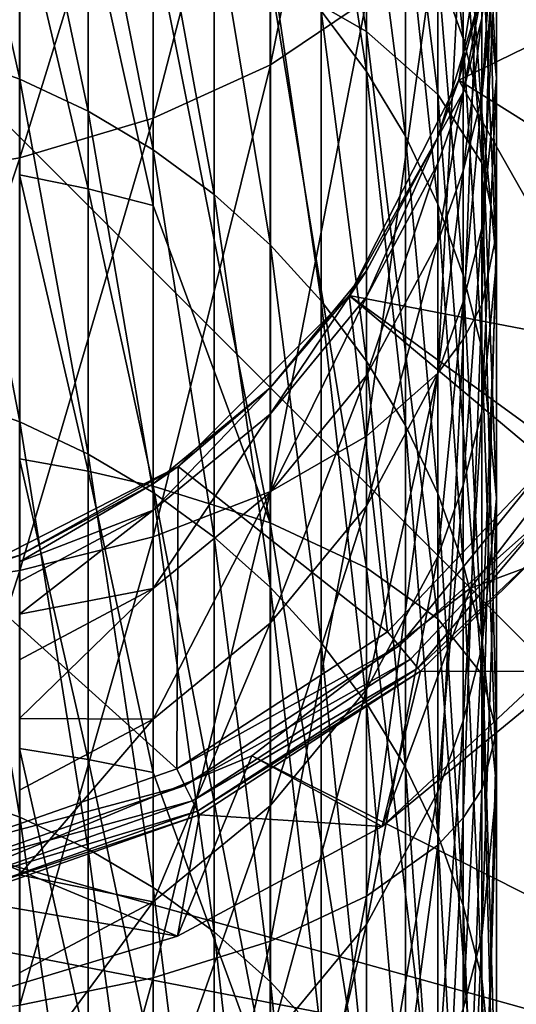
# Model space of a CAD drawing. Header units: metres. Extents: x 1237 to 1550, y -594 to -383.
# Tile 28 of 47: x 1497.68 to 1502.51, y -514.09 to -504.53. Entities that reach past the tile are written whole.
import ezdxf

# ---------------------------------------------------------------- set-up
doc = ezdxf.new("R2010")
doc.units = ezdxf.units.M

msp = doc.modelspace()

# ---------------------------------------------------------------- linework, layer by layer
at = {"layer": 'None'}
for points in [[(1507.514282, -490.0979, 336), (1482.114258, -490.0979, 336), (1507.514282, -515.497925, 336)], [(1482.114258, -490.0979, 336), (1482.114258, -515.497925, 336), (1507.514282, -515.497925, 336)], [(1501.049927, -499.704102, -483.580017), (1501.049927, -504.642395, -486.539764), (1500.117065, -499.072723, -484.524963)], [(1501.049927, -504.642395, -486.539764), (1500.117065, -504.106659, -487.542053), (1500.117065, -499.072723, -484.524963)], [(1501.743164, -500.4245, -482.501892), (1501.743164, -505.253632, -485.39621), (1501.049927, -499.704102, -483.580017)], [(1501.743164, -505.253632, -485.39621), (1501.049927, -504.642395, -486.539764), (1501.049927, -499.704102, -483.580017)], [(1501.050537, -500.366669, -473.708282), (1500.117798, -504.965607, -475.705597), (1501.050537, -504.334167, -476.650665)], [(1501.050537, -500.366669, -473.708282), (1500.117798, -501.087738, -472.829681), (1500.117798, -504.965607, -475.705597)], [(1502.170044, -501.206177, -481.332031), (1502.170044, -505.91687, -484.155396), (1501.743164, -500.4245, -482.501892)], [(1502.170044, -505.91687, -484.155396), (1501.743164, -505.253632, -485.39621), (1501.743164, -500.4245, -482.501892)], [(1498.981201, -505.483856, -474.930023), (1500.117798, -501.087738, -472.829681), (1498.981201, -501.679504, -472.108612)], [(1500.117798, -501.087738, -472.829681), (1498.981201, -505.483856, -474.930023), (1500.117798, -504.965607, -475.705597)], [(1502.314331, -502.019073, -480.115417), (1502.314331, -506.606628, -482.864929), (1502.170044, -501.206177, -481.332031)], [(1502.314331, -506.606628, -482.864929), (1502.170044, -505.91687, -484.155396), (1502.170044, -501.206177, -481.332031)], [(1497.68457, -505.868927, -474.353699), (1498.981201, -505.483856, -474.930023), (1498.981201, -501.679504, -472.108612)], [(1498.981201, -501.679504, -472.108612), (1497.68457, -502.119202, -471.572815), (1497.68457, -505.868927, -474.353699)], [(1497.68457, -505.104492, -108.135818), (1496.991577, -502.039093, -85.592377), (1497.68457, -502.285492, -85.56443)], [(1497.68457, -505.104492, -108.135818), (1496.991577, -504.858795, -108.169327), (1496.991577, -502.039093, -85.592377)], [(1502.170288, -502.832031, -478.898773), (1502.170288, -507.296387, -481.574463), (1502.314331, -502.019073, -480.115417)], [(1502.170288, -507.296387, -481.574463), (1502.314331, -506.606628, -482.864929), (1502.314331, -502.019073, -480.115417)], [(1497.68457, -502.119202, -471.572815), (1496.277588, -506.106079, -473.99881), (1497.68457, -505.868927, -474.353699)], [(1497.68457, -502.119202, -471.572815), (1496.277588, -502.389984, -471.242889), (1496.277588, -506.106079, -473.99881)], [(1500.612061, -502.139526, -62.739178), (1501.050537, -505.030426, -85.253052), (1500.612061, -504.442993, -85.319687)], [(1501.050537, -505.030426, -85.253052), (1500.612061, -502.139526, -62.739178), (1501.050537, -502.728333, -62.685825)], [(1501.74353, -502.230377, -39.984539), (1501.991455, -504.709991, -62.506268), (1501.74353, -504.019775, -62.568806)], [(1501.991455, -504.709991, -62.506268), (1501.74353, -502.230377, -39.984539), (1501.991455, -502.921814, -39.937607)], [(1498.349854, -505.416321, -108.093292), (1497.68457, -502.285492, -85.56443), (1498.349854, -502.598206, -85.528954)], [(1498.349854, -505.416321, -108.093292), (1497.68457, -505.104492, -108.135818), (1497.68457, -502.285492, -85.56443)], [(1502.170288, -502.357147, -17.302061), (1502.314331, -505.094055, -39.790161), (1502.170288, -503.634155, -39.889256)], [(1502.170288, -502.357147, -17.302061), (1502.314331, -503.818909, -17.235973), (1502.314331, -505.094055, -39.790161)], [(1498.981201, -505.79126, -108.04216), (1498.349854, -502.598206, -85.528954), (1498.981201, -502.974213, -85.486305)], [(1498.981201, -505.79126, -108.04216), (1498.349854, -505.416321, -108.093292), (1498.349854, -502.598206, -85.528954)], [(1501.428833, -505.657745, -85.181892), (1501.050537, -502.728333, -62.685825), (1501.428833, -503.357117, -62.628853)], [(1501.428833, -505.657745, -85.181892), (1501.050537, -505.030426, -85.253052), (1501.050537, -502.728333, -62.685825)], [(1502.314331, -502.797882, 104), (1504.651367, -503.794098, 104), (1501.947266, -505.115509, 104)], [(1502.314331, -502.797882, 104), (1501.947266, -505.115509, 104), (1502.170166, -504.261078, 54)], [(1501.991455, -503.228699, -478.305084), (1501.991455, -507.632965, -480.944794), (1502.170288, -502.832031, -478.898773)], [(1501.991455, -507.632965, -480.944794), (1502.170288, -507.296387, -481.574463), (1502.170288, -502.832031, -478.898773)], [(1499.572388, -506.225739, -107.982903), (1498.981201, -505.79126, -108.04216), (1498.981201, -502.974213, -85.486305)], [(1499.572388, -506.225739, -107.982903), (1498.981201, -502.974213, -85.486305), (1499.572388, -503.409912, -85.436882)], [(1502.170288, -505.421082, -62.441837), (1501.991455, -502.921814, -39.937607), (1502.170288, -503.634155, -39.889256)], [(1502.170288, -505.421082, -62.441837), (1501.991455, -504.709991, -62.506268), (1501.991455, -502.921814, -39.937607)], [(1502.314331, -503.053558, 5.341267), (1502.170044, -505.28064, -17.169884), (1502.314331, -503.818909, -17.235973)], [(1502.170044, -504.516418, 5.37432), (1502.170044, -505.28064, -17.169884), (1502.314331, -503.053558, 5.341267)], [(1501.74353, -503.613739, -477.728851), (1501.74353, -507.959656, -480.333588), (1501.991455, -503.228699, -478.305084)], [(1501.74353, -507.959656, -480.333588), (1501.991455, -507.632965, -480.944794), (1501.991455, -503.228699, -478.305084)], [(1497.683594, -506.033539, -490.331268), (1497.683594, -503.340363, -488.975677), (1498.348999, -506.16806, -490.046875)], [(1497.683594, -503.340363, -488.975677), (1498.348999, -503.488678, -488.698212), (1498.348999, -506.16806, -490.046875)], [(1501.428833, -503.357117, -62.628853), (1501.74353, -504.019775, -62.568806), (1501.74353, -506.318909, -85.106895)], [(1501.74353, -506.318909, -85.106895), (1501.428833, -505.657745, -85.181892), (1501.428833, -503.357117, -62.628853)], [(1498.348999, -506.16806, -490.046875), (1498.348999, -503.488678, -488.698212), (1498.980347, -506.329834, -489.704865)], [(1498.348999, -503.488678, -488.698212), (1498.980347, -503.667023, -488.364563), (1498.980347, -506.329834, -489.704865)], [(1500.117798, -506.715515, -107.916107), (1499.572388, -503.409912, -85.436882), (1500.117798, -503.901062, -85.381165)], [(1500.117798, -506.715515, -107.916107), (1499.572388, -506.225739, -107.982903), (1499.572388, -503.409912, -85.436882)], [(1498.980347, -506.329834, -489.704865), (1498.980347, -503.667023, -488.364563), (1500.117065, -509.412079, -490.05127)], [(1498.980347, -503.667023, -488.364563), (1500.117065, -504.106659, -487.542053), (1500.117065, -509.412079, -490.05127)], [(1501.050537, -504.334167, -476.650665), (1501.050537, -508.570953, -479.189972), (1501.74353, -503.613739, -477.728851)], [(1501.050537, -508.570953, -479.189972), (1501.74353, -507.959656, -480.333588), (1501.74353, -503.613739, -477.728851)], [(1502.170288, -503.634155, -39.889256), (1502.314331, -505.094055, -39.790161), (1502.314331, -506.878357, -62.309795)], [(1502.314331, -506.878357, -62.309795), (1502.170288, -505.421082, -62.441837), (1502.170288, -503.634155, -39.889256)], [(1504.651367, -503.794098, 104), (1504.017456, -506.411896, 104), (1501.947266, -505.115509, 104)], [(1502.314331, -503.818909, -17.235973), (1502.170044, -506.553925, -39.691074), (1502.314331, -505.094055, -39.790161)], [(1502.314331, -503.818909, -17.235973), (1502.170044, -505.28064, -17.169884), (1502.170044, -506.553925, -39.691074)], [(1500.117798, -503.901062, -85.381165), (1500.612061, -504.442993, -85.319687), (1500.612061, -507.25589, -107.842407)], [(1500.612061, -507.25589, -107.842407), (1500.117798, -506.715515, -107.916107), (1500.117798, -503.901062, -85.381165)], [(1501.74353, -504.019775, -62.568806), (1501.991455, -507.007507, -85.028778), (1501.74353, -506.318909, -85.106895)], [(1501.74353, -504.019775, -62.568806), (1501.991455, -504.709991, -62.506268), (1501.991455, -507.007507, -85.028778)], [(1500.117065, -509.412079, -490.05127), (1500.117065, -504.106659, -487.542053), (1501.049927, -509.846985, -489.001282)], [(1500.117065, -504.106659, -487.542053), (1501.049927, -504.642395, -486.539764), (1501.049927, -509.846985, -489.001282)], [(1501.050537, -504.334167, -476.650665), (1500.117798, -504.965607, -475.705597), (1500.117798, -509.10672, -478.187592)], [(1500.117798, -509.10672, -478.187592), (1501.050537, -508.570953, -479.189972), (1501.050537, -504.334167, -476.650665)], [(1501.743164, -505.66861, 27.930035), (1502.170044, -504.261627, 27.930035), (1501.743408, -505.66803, 54)], [(1502.170044, -504.261627, 27.930035), (1501.743164, -505.66861, 27.930035), (1501.991211, -505.230194, 5.390447)], [(1501.947266, -505.115509, 104), (1501.743408, -505.66803, 54), (1502.170166, -504.261078, 54)], [(1501.743408, -505.66803, 54), (1502.170044, -504.261627, 27.930035), (1502.170166, -504.261078, 54)], [(1502.170044, -504.516418, 5.37432), (1502.170044, -504.261627, 27.930035), (1501.991211, -505.230194, 5.390447)], [(1500.612061, -504.442993, -85.319687), (1501.050537, -507.841705, -107.76252), (1500.612061, -507.25589, -107.842407)], [(1500.612061, -504.442993, -85.319687), (1501.050537, -505.030426, -85.253052), (1501.050537, -507.841705, -107.76252)], [(1501.991211, -505.230194, 5.390447), (1501.991211, -505.993896, -17.137638), (1502.170044, -504.516418, 5.37432)], [(1501.991211, -505.993896, -17.137638), (1502.170044, -505.28064, -17.169884), (1502.170044, -504.516418, 5.37432)], [(1501.049927, -509.846985, -489.001282), (1501.049927, -504.642395, -486.539764), (1501.743164, -510.343201, -487.803345)], [(1501.049927, -504.642395, -486.539764), (1501.743164, -505.253632, -485.39621), (1501.743164, -510.343201, -487.803345)], [(1501.991455, -504.709991, -62.506268), (1502.170288, -507.71698, -84.948303), (1501.991455, -507.007507, -85.028778)], [(1502.170288, -507.71698, -84.948303), (1501.991455, -504.709991, -62.506268), (1502.170288, -505.421082, -62.441837)], [(1497.68457, -508.432648, -130.637772), (1496.991577, -504.858795, -108.169327), (1497.68457, -505.104492, -108.135818)], [(1497.68457, -508.432648, -130.637772), (1496.991577, -508.187744, -130.676834), (1496.991577, -504.858795, -108.169327)], [(1500.117798, -504.965607, -475.705597), (1498.981201, -509.546448, -477.364929), (1500.117798, -509.10672, -478.187592)], [(1500.117798, -504.965607, -475.705597), (1498.981201, -505.483856, -474.930023), (1498.981201, -509.546448, -477.364929)], [(1498.349854, -508.743439, -130.588211), (1497.68457, -505.104492, -108.135818), (1498.349854, -505.416321, -108.093292)], [(1498.349854, -508.743439, -130.588211), (1497.68457, -508.432648, -130.637772), (1497.68457, -505.104492, -108.135818)], [(1501.947266, -505.115509, 104), (1503.40625, -507.690674, 104), (1500.881958, -507.206299, 104)], [(1501.947266, -505.115509, 104), (1500.881958, -507.206299, 104), (1501.743408, -505.66803, 54)], [(1501.050537, -505.030426, -85.253052), (1501.428833, -508.467255, -107.677208), (1501.050537, -507.841705, -107.76252)], [(1501.428833, -508.467255, -107.677208), (1501.050537, -505.030426, -85.253052), (1501.428833, -505.657745, -85.181892)], [(1501.947266, -505.115509, 104), (1504.017456, -506.411896, 104), (1503.40625, -507.690674, 104)], [(1502.314331, -505.094055, -39.790161), (1502.170044, -508.335602, -62.177753), (1502.314331, -506.878357, -62.309795)], [(1502.314331, -505.094055, -39.790161), (1502.170044, -506.553925, -39.691074), (1502.170044, -508.335602, -62.177753)], [(1501.991211, -505.230194, 5.390447), (1501.743164, -505.66861, 27.930035), (1501.743164, -505.923035, 5.406101)], [(1501.743164, -505.923035, 5.406101), (1501.743164, -506.686188, -17.106337), (1501.991211, -505.230194, 5.390447)], [(1501.743164, -506.686188, -17.106337), (1501.991211, -505.993896, -17.137638), (1501.991211, -505.230194, 5.390447)], [(1501.743164, -510.343201, -487.803345), (1501.743164, -505.253632, -485.39621), (1502.170044, -510.881622, -486.503479)], [(1501.743164, -505.253632, -485.39621), (1502.170044, -505.91687, -484.155396), (1502.170044, -510.881622, -486.503479)], [(1502.170044, -505.28064, -17.169884), (1501.991211, -507.266266, -39.642723), (1502.170044, -506.553925, -39.691074)], [(1501.991211, -505.993896, -17.137638), (1501.991211, -507.266266, -39.642723), (1502.170044, -505.28064, -17.169884)], [(1497.68457, -509.873169, -476.753662), (1498.981201, -505.483856, -474.930023), (1497.68457, -505.868927, -474.353699)], [(1498.981201, -505.483856, -474.930023), (1497.68457, -509.873169, -476.753662), (1498.981201, -509.546448, -477.364929)], [(1498.981201, -509.117126, -130.528625), (1498.349854, -505.416321, -108.093292), (1498.981201, -505.79126, -108.04216)], [(1498.981201, -509.117126, -130.528625), (1498.349854, -508.743439, -130.588211), (1498.349854, -505.416321, -108.093292)], [(1502.314331, -509.170898, -84.783371), (1502.170288, -505.421082, -62.441837), (1502.314331, -506.878357, -62.309795)], [(1502.314331, -509.170898, -84.783371), (1502.170288, -507.71698, -84.948303), (1502.170288, -505.421082, -62.441837)], [(1500.881958, -507.206299, 104), (1501.050293, -506.964661, 54), (1501.743408, -505.66803, 54)], [(1501.049927, -506.96524, 27.930035), (1501.743164, -505.66861, 27.930035), (1501.050293, -506.964661, 54)], [(1501.743164, -505.66861, 27.930035), (1501.049927, -507.21933, 5.435391), (1501.743164, -505.923035, 5.406101)], [(1501.743164, -505.66861, 27.930035), (1501.049927, -506.96524, 27.930035), (1501.049927, -507.21933, 5.435391)], [(1501.050293, -506.964661, 54), (1501.743164, -505.66861, 27.930035), (1501.743408, -505.66803, 54)], [(1501.74353, -509.126526, -107.587296), (1501.428833, -505.657745, -85.181892), (1501.74353, -506.318909, -85.106895)], [(1501.74353, -509.126526, -107.587296), (1501.428833, -508.467255, -107.677208), (1501.428833, -505.657745, -85.181892)], [(1496.277588, -510.074402, -476.377228), (1497.68457, -509.873169, -476.753662), (1497.68457, -505.868927, -474.353699)], [(1497.68457, -505.868927, -474.353699), (1496.277588, -506.106079, -473.99881), (1496.277588, -510.074402, -476.377228)], [(1499.572388, -509.55014, -130.459579), (1498.981201, -505.79126, -108.04216), (1499.572388, -506.225739, -107.982903)], [(1499.572388, -509.55014, -130.459579), (1498.981201, -509.117126, -130.528625), (1498.981201, -505.79126, -108.04216)], [(1501.743164, -505.923035, 5.406101), (1501.049927, -507.21933, 5.435391), (1501.049927, -507.981506, -17.047773)], [(1501.743164, -505.923035, 5.406101), (1501.049927, -507.981506, -17.047773), (1501.743164, -506.686188, -17.106337)], [(1502.170044, -510.881622, -486.503479), (1502.170044, -505.91687, -484.155396), (1502.314331, -511.441559, -485.151642)], [(1502.170044, -505.91687, -484.155396), (1502.314331, -506.606628, -482.864929), (1502.314331, -511.441559, -485.151642)], [(1497.683594, -508.789978, -491.553101), (1497.683594, -506.033539, -490.331268), (1498.348999, -508.9104, -491.262421)], [(1497.683594, -506.033539, -490.331268), (1498.348999, -506.16806, -490.046875), (1498.348999, -508.9104, -491.262421)], [(1501.743164, -506.686188, -17.106337), (1501.743164, -507.957672, -39.595791), (1501.991211, -505.993896, -17.137638)], [(1501.743164, -507.957672, -39.595791), (1501.991211, -507.266266, -39.642723), (1501.991211, -505.993896, -17.137638)], [(1498.348999, -506.16806, -490.046875), (1498.980347, -506.329834, -489.704865), (1498.980347, -509.055176, -490.912903)], [(1498.348999, -508.9104, -491.262421), (1498.348999, -506.16806, -490.046875), (1498.980347, -509.055176, -490.912903)], [(1500.117798, -510.038269, -130.381729), (1499.572388, -509.55014, -130.459579), (1499.572388, -506.225739, -107.982903)], [(1500.117798, -510.038269, -130.381729), (1499.572388, -506.225739, -107.982903), (1500.117798, -506.715515, -107.916107)], [(1498.980347, -506.329834, -489.704865), (1500.117065, -509.412079, -490.05127), (1498.980347, -509.055176, -490.912903)], [(1501.74353, -506.318909, -85.106895), (1501.991455, -507.007507, -85.028778), (1501.991455, -509.813202, -107.493645)], [(1501.991455, -509.813202, -107.493645), (1501.74353, -509.126526, -107.587296), (1501.74353, -506.318909, -85.106895)], [(1502.170044, -506.553925, -39.691074), (1501.991211, -509.046661, -62.113323), (1502.170044, -508.335602, -62.177753)], [(1502.170044, -506.553925, -39.691074), (1501.991211, -507.266266, -39.642723), (1501.991211, -509.046661, -62.113323)], [(1502.314331, -511.441559, -485.151642), (1502.314331, -506.606628, -482.864929), (1502.170288, -512.001526, -483.799774)], [(1502.314331, -506.606628, -482.864929), (1502.170288, -507.296387, -481.574463), (1502.170288, -512.001526, -483.799774)], [(1500.612061, -510.576874, -130.295853), (1500.117798, -506.715515, -107.916107), (1500.612061, -507.25589, -107.842407)], [(1500.612061, -510.576874, -130.295853), (1500.117798, -510.038269, -130.381729), (1500.117798, -506.715515, -107.916107)], [(1501.049927, -507.981506, -17.047773), (1501.049927, -509.251343, -39.507984), (1501.743164, -506.686188, -17.106337)], [(1501.743164, -506.686188, -17.106337), (1501.049927, -509.251343, -39.507984), (1501.743164, -507.957672, -39.595791)], [(1502.314331, -506.878357, -62.309795), (1502.170044, -508.335602, -62.177753), (1502.170044, -510.624786, -84.618446)], [(1502.170044, -510.624786, -84.618446), (1502.314331, -509.170898, -84.783371), (1502.314331, -506.878357, -62.309795)], [(1500.117065, -508.101715, 27.930035), (1501.049927, -506.96524, 27.930035), (1500.117554, -508.101196, 54)], [(1501.049927, -506.96524, 27.930035), (1500.117065, -508.35553, 5.461062), (1501.049927, -507.21933, 5.435391)], [(1501.049927, -506.96524, 27.930035), (1500.117065, -508.101715, 27.930035), (1500.117065, -508.35553, 5.461062)], [(1501.050293, -506.964661, 54), (1500.881958, -507.206299, 104), (1500.117554, -508.101196, 54)], [(1500.117554, -508.101196, 54), (1501.049927, -506.96524, 27.930035), (1501.050293, -506.964661, 54)], [(1501.991455, -507.007507, -85.028778), (1502.170288, -510.52066, -107.397163), (1501.991455, -509.813202, -107.493645)], [(1501.991455, -507.007507, -85.028778), (1502.170288, -507.71698, -84.948303), (1502.170288, -510.52066, -107.397163)], [(1501.254517, -510.469391, 104), (1499.222656, -508.865509, 104), (1500.881958, -507.206299, 104)], [(1500.881958, -507.206299, 104), (1499.222656, -508.865509, 104), (1500.117554, -508.101196, 54)], [(1503.40625, -507.690674, 104), (1502.814331, -508.608276, 104), (1500.881958, -507.206299, 104)], [(1500.881958, -507.206299, 104), (1502.814331, -508.608276, 104), (1502.814331, -508.825165, 104)], [(1502.814331, -508.825165, 104), (1501.254517, -510.469391, 104), (1500.881958, -507.206299, 104)], [(1501.049927, -507.21933, 5.435391), (1500.117065, -509.116821, -16.996443), (1501.049927, -507.981506, -17.047773)], [(1501.049927, -507.21933, 5.435391), (1500.117065, -508.35553, 5.461062), (1500.117065, -509.116821, -16.996443)], [(1500.612061, -507.25589, -107.842407), (1501.050537, -507.841705, -107.76252), (1501.050537, -511.160706, -130.202744)], [(1501.050537, -511.160706, -130.202744), (1500.612061, -510.576874, -130.295853), (1500.612061, -507.25589, -107.842407)], [(1501.991211, -507.266266, -39.642723), (1501.743164, -509.736847, -62.050785), (1501.991211, -509.046661, -62.113323)], [(1501.743164, -507.957672, -39.595791), (1501.743164, -509.736847, -62.050785), (1501.991211, -507.266266, -39.642723)], [(1502.170288, -512.001526, -483.799774), (1502.170288, -507.296387, -481.574463), (1501.991455, -512.27478, -483.140137)], [(1502.170288, -507.296387, -481.574463), (1501.991455, -507.632965, -480.944794), (1501.991455, -512.27478, -483.140137)], [(1501.991455, -512.27478, -483.140137), (1501.991455, -507.632965, -480.944794), (1501.74353, -512.539978, -482.499878)], [(1501.991455, -507.632965, -480.944794), (1501.74353, -507.959656, -480.333588), (1501.74353, -512.539978, -482.499878)], [(1502.170288, -507.71698, -84.948303), (1502.314331, -511.97049, -107.199432), (1502.170288, -510.52066, -107.397163)], [(1502.314331, -511.97049, -107.199432), (1502.170288, -507.71698, -84.948303), (1502.314331, -509.170898, -84.783371)], [(1501.050537, -507.841705, -107.76252), (1501.428833, -511.78418, -130.103317), (1501.050537, -511.160706, -130.202744)], [(1501.050537, -507.841705, -107.76252), (1501.428833, -508.467255, -107.677208), (1501.428833, -511.78418, -130.103317)], [(1501.049927, -507.981506, -17.047773), (1500.117065, -509.116821, -16.996443), (1500.117065, -510.385223, -39.431019)], [(1501.049927, -509.251343, -39.507984), (1501.049927, -507.981506, -17.047773), (1500.117065, -510.385223, -39.431019)], [(1501.049927, -509.251343, -39.507984), (1501.049927, -511.028198, -61.933777), (1501.743164, -507.957672, -39.595791)], [(1501.049927, -511.028198, -61.933777), (1501.743164, -509.736847, -62.050785), (1501.743164, -507.957672, -39.595791)], [(1501.74353, -512.539978, -482.499878), (1501.74353, -507.959656, -480.333588), (1501.050537, -513.036194, -481.301849)], [(1501.74353, -507.959656, -480.333588), (1501.050537, -508.570953, -479.189972), (1501.050537, -513.036194, -481.301849)], [(1502.062134, -510.045746, 135), (1503.69104, -507.922882, 135), (1507.514282, -515.497925, 135)], [(1503.69104, -507.922882, 135), (1502.062134, -510.045746, 135), (1503.69104, -507.922882, 134)], [(1502.062134, -510.045746, 135), (1502.062134, -510.045746, 134), (1503.69104, -507.922882, 134)], [(1502.062134, -510.045746, 134), (1504.376221, -509.186951, 134), (1503.69104, -507.922882, 134)], [(1498.980347, -509.034363, 27.930035), (1500.117065, -508.101715, 27.930035), (1498.981079, -509.033905, 54)], [(1500.117065, -508.101715, 27.930035), (1498.980347, -509.287933, 5.48213), (1500.117065, -508.35553, 5.461062)], [(1500.117065, -508.101715, 27.930035), (1498.980347, -509.034363, 27.930035), (1498.980347, -509.287933, 5.48213)], [(1500.117554, -508.101196, 54), (1499.222656, -508.865509, 104), (1498.981079, -509.033905, 54)], [(1498.981079, -509.033905, 54), (1500.117065, -508.101715, 27.930035), (1500.117554, -508.101196, 54)], [(1497.68457, -512.268188, -153.058807), (1496.991577, -508.187744, -130.676834), (1497.68457, -508.432648, -130.637772)], [(1497.68457, -512.268188, -153.058807), (1496.991577, -512.024292, -153.103394), (1496.991577, -508.187744, -130.676834)], [(1500.117065, -508.35553, 5.461062), (1498.980347, -510.048523, -16.954319), (1500.117065, -509.116821, -16.996443)], [(1500.117065, -508.35553, 5.461062), (1498.980347, -509.287933, 5.48213), (1498.980347, -510.048523, -16.954319)], [(1502.170044, -508.335602, -62.177753), (1501.991211, -511.334229, -84.537971), (1502.170044, -510.624786, -84.618446)], [(1502.170044, -508.335602, -62.177753), (1501.991211, -509.046661, -62.113323), (1501.991211, -511.334229, -84.537971)], [(1498.349854, -512.57782, -153.002243), (1497.68457, -508.432648, -130.637772), (1498.349854, -508.743439, -130.588211)], [(1498.349854, -512.57782, -153.002243), (1497.68457, -512.268188, -153.058807), (1497.68457, -508.432648, -130.637772)], [(1501.428833, -508.467255, -107.677208), (1501.74353, -512.441284, -129.998535), (1501.428833, -511.78418, -130.103317)], [(1501.74353, -512.441284, -129.998535), (1501.428833, -508.467255, -107.677208), (1501.74353, -509.126526, -107.587296)], [(1501.050537, -513.036194, -481.301849), (1501.050537, -508.570953, -479.189972), (1500.117798, -513.471191, -480.25177)], [(1501.050537, -508.570953, -479.189972), (1500.117798, -509.10672, -478.187592), (1500.117798, -513.471191, -480.25177)], [(1498.981201, -512.950073, -152.934235), (1498.349854, -508.743439, -130.588211), (1498.981201, -509.117126, -130.528625)], [(1498.981201, -512.950073, -152.934235), (1498.349854, -512.57782, -153.002243), (1498.349854, -508.743439, -130.588211)], [(1498.348999, -508.9104, -491.262421), (1498.348999, -511.709045, -492.34201), (1497.683594, -508.789978, -491.553101)], [(1498.348999, -511.709045, -492.34201), (1497.683594, -511.603058, -492.638245), (1497.683594, -508.789978, -491.553101)], [(1501.370117, -510.607025, 104.033417), (1501.254517, -510.469391, 104), (1502.814331, -508.825165, 104)], [(1502.814331, -508.825165, 104), (1502.814331, -509.319794, 104.103905), (1501.370117, -510.607025, 104.033417)], [(1499.209351, -511.798523, 104), (1497.131958, -509.930817, 104), (1499.222656, -508.865509, 104)], [(1499.222656, -508.865509, 104), (1497.131958, -509.930817, 104), (1497.684448, -509.72699, 54)], [(1499.222656, -508.865509, 104), (1497.684448, -509.72699, 54), (1498.981079, -509.033905, 54)], [(1498.980347, -509.055176, -490.912903), (1498.980347, -511.836517, -491.985809), (1498.348999, -508.9104, -491.262421)], [(1498.980347, -511.836517, -491.985809), (1498.348999, -511.709045, -492.34201), (1498.348999, -508.9104, -491.262421)], [(1501.254517, -510.469391, 104), (1499.209351, -511.798523, 104), (1499.222656, -508.865509, 104)], [(1497.683594, -509.727325, 27.930035), (1498.980347, -509.034363, 27.930035), (1497.684448, -509.72699, 54)], [(1498.980347, -509.034363, 27.930035), (1497.683594, -509.79068, 16.713194), (1498.980347, -509.287933, 5.48213)], [(1498.980347, -509.034363, 27.930035), (1497.683594, -509.727325, 27.930035), (1497.683594, -509.79068, 16.713194)], [(1497.684448, -509.72699, 54), (1498.980347, -509.034363, 27.930035), (1498.981079, -509.033905, 54)], [(1500.117065, -509.412079, -490.05127), (1500.117065, -514.937866, -492.028473), (1498.980347, -509.055176, -490.912903)], [(1500.117065, -514.937866, -492.028473), (1498.980347, -511.836517, -491.985809), (1498.980347, -509.055176, -490.912903)], [(1500.117065, -509.116821, -16.996443), (1498.980347, -511.315704, -39.367863), (1500.117065, -510.385223, -39.431019)], [(1500.117065, -509.116821, -16.996443), (1498.980347, -510.048523, -16.954319), (1498.980347, -511.315704, -39.367863)], [(1500.117798, -509.10672, -478.187592), (1498.981201, -509.546448, -477.364929), (1498.981201, -513.828125, -479.389984)], [(1500.117798, -513.471191, -480.25177), (1500.117798, -509.10672, -478.187592), (1498.981201, -513.828125, -479.389984)], [(1499.572388, -513.381409, -152.855408), (1498.981201, -509.117126, -130.528625), (1499.572388, -509.55014, -130.459579)], [(1499.572388, -513.381409, -152.855408), (1498.981201, -512.950073, -152.934235), (1498.981201, -509.117126, -130.528625)], [(1501.991211, -509.046661, -62.113323), (1501.743164, -512.022827, -84.459862), (1501.991211, -511.334229, -84.537971)], [(1501.991211, -509.046661, -62.113323), (1501.743164, -509.736847, -62.050785), (1501.743164, -512.022827, -84.459862)], [(1501.991455, -513.125671, -129.889404), (1501.74353, -509.126526, -107.587296), (1501.991455, -509.813202, -107.493645)], [(1501.991455, -513.125671, -129.889404), (1501.74353, -512.441284, -129.998535), (1501.74353, -509.126526, -107.587296)], [(1502.062134, -510.045746, 134), (1502.946045, -510.929626, 134), (1504.376221, -509.186951, 134)], [(1502.170044, -513.420288, -107.001709), (1502.314331, -509.170898, -84.783371), (1502.170044, -510.624786, -84.618446)], [(1502.170044, -513.420288, -107.001709), (1502.314331, -511.97049, -107.199432), (1502.314331, -509.170898, -84.783371)], [(1498.980347, -509.287933, 5.48213), (1497.683594, -510.297424, -5.714765), (1498.980347, -510.048523, -16.954319)], [(1498.980347, -509.287933, 5.48213), (1497.683594, -509.79068, 16.713194), (1497.683594, -509.980713, 5.497783)], [(1497.683594, -510.297424, -5.714765), (1498.980347, -509.287933, 5.48213), (1497.683594, -509.980713, 5.497783)], [(1500.117065, -510.385223, -39.431019), (1500.117065, -512.160034, -61.831223), (1501.049927, -509.251343, -39.507984)], [(1500.117065, -512.160034, -61.831223), (1501.049927, -511.028198, -61.933777), (1501.049927, -509.251343, -39.507984)], [(1502.814331, -509.319794, 104.103905), (1501.477417, -510.734863, 104.139656), (1501.370117, -510.607025, 104.033417)], [(1501.477417, -510.734863, 104.139656), (1502.814331, -509.319794, 104.103905), (1501.550049, -510.82135, 104.303024)], [(1502.814331, -509.319794, 104.103905), (1502.814331, -509.623474, 104.483345), (1501.550049, -510.82135, 104.303024)], [(1501.049927, -509.846985, -489.001282), (1501.049927, -515.267761, -490.940918), (1500.117065, -509.412079, -490.05127)], [(1501.049927, -515.267761, -490.940918), (1500.117065, -514.937866, -492.028473), (1500.117065, -509.412079, -490.05127)], [(1498.981201, -509.546448, -477.364929), (1497.68457, -514.093384, -478.749603), (1498.981201, -513.828125, -479.389984)], [(1498.981201, -509.546448, -477.364929), (1497.68457, -509.873169, -476.753662), (1497.68457, -514.093384, -478.749603)], [(1500.117798, -513.867676, -152.766571), (1499.572388, -509.55014, -130.459579), (1500.117798, -510.038269, -130.381729)], [(1500.117798, -513.867676, -152.766571), (1499.572388, -513.381409, -152.855408), (1499.572388, -509.55014, -130.459579)], [(1501.550049, -510.82135, 104.303024), (1502.814331, -509.623474, 104.483345), (1501.575684, -510.852173, 104.483345)], [(1501.575684, -510.852173, 104.483345), (1502.814331, -509.623474, 104.483345), (1502.814331, -510.85498, 129.624344)], [(1497.131958, -509.930817, 104), (1496.277466, -510.153778, 54), (1497.684448, -509.72699, 54)], [(1496.277466, -510.153778, 54), (1497.683594, -509.727325, 27.930035), (1497.684448, -509.72699, 54)], [(1501.743164, -509.736847, -62.050785), (1501.049927, -513.311157, -84.313713), (1501.743164, -512.022827, -84.459862)], [(1501.049927, -511.028198, -61.933777), (1501.049927, -513.311157, -84.313713), (1501.743164, -509.736847, -62.050785)], [(1497.68457, -509.873169, -476.753662), (1496.277588, -514.256714, -478.355255), (1497.68457, -514.093384, -478.749603)], [(1497.68457, -509.873169, -476.753662), (1496.277588, -510.074402, -476.377228), (1496.277588, -514.256714, -478.355255)], [(1501.743164, -510.343201, -487.803345), (1501.743164, -515.644165, -489.700104), (1501.049927, -509.846985, -489.001282)], [(1501.743164, -515.644165, -489.700104), (1501.049927, -515.267761, -490.940918), (1501.049927, -509.846985, -489.001282)], [(1501.991455, -509.813202, -107.493645), (1502.170288, -510.52066, -107.397163), (1502.170288, -513.83075, -129.776962)], [(1502.170288, -513.83075, -129.776962), (1501.991455, -513.125671, -129.889404), (1501.991455, -509.813202, -107.493645)], [(1499.209351, -511.798523, 104), (1496.99707, -512.573547, 104), (1497.131958, -509.930817, 104)], [(1498.980347, -510.048523, -16.954319), (1497.683594, -511.310669, -28.125553), (1498.980347, -511.315704, -39.367863)], [(1498.980347, -510.048523, -16.954319), (1497.683594, -510.297424, -5.714765), (1497.683594, -510.740753, -16.923021)], [(1498.980347, -510.048523, -16.954319), (1497.683594, -510.740753, -16.923021), (1497.683594, -511.310669, -28.125553)], [(1499.939331, -511.674652, 135), (1502.062134, -510.045746, 135), (1507.514282, -515.497925, 135)], [(1502.062134, -510.045746, 135), (1499.939331, -511.674652, 135), (1502.062134, -510.045746, 134)], [(1499.939331, -511.674652, 135), (1499.939331, -511.674652, 134), (1502.062134, -510.045746, 134)], [(1499.939331, -511.674652, 134), (1501.203369, -512.359802, 134), (1502.062134, -510.045746, 134)], [(1500.612061, -514.404175, -152.668533), (1500.117798, -513.867676, -152.766571), (1500.117798, -510.038269, -130.381729)], [(1500.612061, -514.404175, -152.668533), (1500.117798, -510.038269, -130.381729), (1500.612061, -510.576874, -130.295853)], [(1501.203369, -512.359802, 134), (1502.946045, -510.929626, 134), (1502.062134, -510.045746, 134)], [(1502.170044, -510.881622, -486.503479), (1502.170044, -516.052551, -488.353729), (1501.743164, -510.343201, -487.803345)], [(1502.170044, -516.052551, -488.353729), (1501.743164, -515.644165, -489.700104), (1501.743164, -510.343201, -487.803345)], [(1500.117065, -510.385223, -39.431019), (1498.980347, -511.315704, -39.367863), (1498.980347, -513.088867, -61.747059)], [(1500.117065, -510.385223, -39.431019), (1498.980347, -513.088867, -61.747059), (1500.117065, -512.160034, -61.831223)], [(1499.209351, -511.798523, 104), (1501.254517, -510.469391, 104), (1501.370117, -510.607025, 104.033417)], [(1502.170288, -510.52066, -107.397163), (1502.314331, -515.275696, -129.546539), (1502.170288, -513.83075, -129.776962)], [(1502.170288, -510.52066, -107.397163), (1502.314331, -511.97049, -107.199432), (1502.314331, -515.275696, -129.546539)], [(1499.28833, -511.959991, 104.033417), (1499.209351, -511.798523, 104), (1501.370117, -510.607025, 104.033417)], [(1501.370117, -510.607025, 104.033417), (1501.477417, -510.734863, 104.139656), (1499.28833, -511.959991, 104.033417)], [(1501.050537, -514.985779, -152.562271), (1500.612061, -510.576874, -130.295853), (1501.050537, -511.160706, -130.202744)], [(1501.050537, -514.985779, -152.562271), (1500.612061, -514.404175, -152.668533), (1500.612061, -510.576874, -130.295853)], [(1502.170044, -510.624786, -84.618446), (1501.991211, -511.334229, -84.537971), (1501.991211, -514.127747, -106.905228)], [(1501.991211, -514.127747, -106.905228), (1502.170044, -513.420288, -107.001709), (1502.170044, -510.624786, -84.618446)], [(1501.477417, -510.734863, 104.139656), (1499.361572, -512.109985, 104.139656), (1499.28833, -511.959991, 104.033417)], [(1499.361572, -512.109985, 104.139656), (1501.477417, -510.734863, 104.139656), (1501.550049, -510.82135, 104.303024)], [(1499.411133, -512.211426, 104.303024), (1499.361572, -512.109985, 104.139656), (1501.550049, -510.82135, 104.303024)], [(1501.550049, -510.82135, 104.303024), (1501.575684, -510.852173, 104.483345), (1499.411133, -512.211426, 104.303024)], [(1501.575684, -510.852173, 104.483345), (1499.428833, -512.247498, 104.483345), (1499.411133, -512.211426, 104.303024)], [(1499.428833, -512.247498, 104.483345), (1501.575684, -510.852173, 104.483345), (1501.203369, -512.359802, 134)], [(1501.203369, -512.359802, 134), (1501.575684, -510.852173, 104.483345), (1502.814331, -510.85498, 129.624344)], [(1501.203369, -512.359802, 134), (1502.814331, -510.85498, 129.624344), (1502.946045, -510.929626, 134)], [(1502.314331, -511.441559, -485.151642), (1502.314331, -516.477295, -486.953522), (1502.170044, -510.881622, -486.503479)], [(1502.314331, -516.477295, -486.953522), (1502.170044, -516.052551, -488.353729), (1502.170044, -510.881622, -486.503479)], [(1500.117065, -512.160034, -61.831223), (1500.117065, -514.44043, -84.185616), (1501.049927, -511.028198, -61.933777)], [(1500.117065, -514.44043, -84.185616), (1501.049927, -513.311157, -84.313713), (1501.049927, -511.028198, -61.933777)], [(1501.050537, -511.160706, -130.202744), (1501.428833, -511.78418, -130.103317), (1501.428833, -515.606812, -152.448792)], [(1501.428833, -515.606812, -152.448792), (1501.050537, -514.985779, -152.562271), (1501.050537, -511.160706, -130.202744)], [(1498.980347, -511.315704, -39.367863), (1497.683594, -511.310669, -28.125553), (1497.683594, -512.00708, -39.320934)], [(1498.980347, -511.315704, -39.367863), (1497.683594, -512.829895, -50.507736), (1498.980347, -513.088867, -61.747059)], [(1497.683594, -512.829895, -50.507736), (1498.980347, -511.315704, -39.367863), (1497.683594, -512.00708, -39.320934)], [(1501.991211, -511.334229, -84.537971), (1501.743164, -514.814392, -106.811584), (1501.991211, -514.127747, -106.905228)], [(1501.991211, -511.334229, -84.537971), (1501.743164, -512.022827, -84.459862), (1501.743164, -514.814392, -106.811584)], [(1502.170288, -512.001526, -483.799774), (1502.170288, -516.9021, -485.553284), (1502.314331, -511.441559, -485.151642)], [(1502.170288, -516.9021, -485.553284), (1502.314331, -516.477295, -486.953522), (1502.314331, -511.441559, -485.151642)], [(1498.348999, -514.557312, -493.28299), (1497.683594, -511.603058, -492.638245), (1498.348999, -511.709045, -492.34201)], [(1497.683594, -514.465942, -493.584076), (1497.683594, -511.603058, -492.638245), (1498.348999, -514.557312, -493.28299)], [(1507.514282, -515.497925, 135), (1497.467163, -512.698608, 135), (1499.939331, -511.674652, 135)], [(1499.939331, -511.674652, 135), (1497.467163, -512.698608, 135), (1499.939331, -511.674652, 134)], [(1497.467163, -512.698608, 135), (1497.467163, -512.698608, 134), (1499.939331, -511.674652, 134)], [(1497.467163, -512.698608, 134), (1499.21521, -513.422485, 134), (1499.939331, -511.674652, 134)], [(1498.980347, -514.667114, -492.920959), (1498.348999, -514.557312, -493.28299), (1498.348999, -511.709045, -492.34201)], [(1498.980347, -511.836517, -491.985809), (1498.980347, -514.667114, -492.920959), (1498.348999, -511.709045, -492.34201)], [(1499.21521, -513.422485, 134), (1501.203369, -512.359802, 134), (1499.939331, -511.674652, 134)], [(1496.99707, -512.573547, 104), (1499.209351, -511.798523, 104), (1499.28833, -511.959991, 104.033417)], [(1501.428833, -511.78418, -130.103317), (1501.74353, -516.261353, -152.329193), (1501.428833, -515.606812, -152.448792)], [(1501.428833, -511.78418, -130.103317), (1501.74353, -512.441284, -129.998535), (1501.74353, -516.261353, -152.329193)], [(1498.980347, -511.836517, -491.985809), (1500.117065, -514.937866, -492.028473), (1498.980347, -514.667114, -492.920959)], [(1497.036133, -512.748962, 104.033417), (1496.99707, -512.573547, 104), (1499.28833, -511.959991, 104.033417)], [(1499.28833, -511.959991, 104.033417), (1499.361572, -512.109985, 104.139656), (1497.036133, -512.748962, 104.033417)], [(1502.314331, -511.97049, -107.199432), (1502.170044, -516.720703, -129.316116), (1502.314331, -515.275696, -129.546539)], [(1502.170044, -516.720703, -129.316116), (1502.314331, -511.97049, -107.199432), (1502.170044, -513.420288, -107.001709)], [(1497.68457, -516.609253, -175.387497), (1496.991577, -512.024292, -153.103394), (1497.68457, -512.268188, -153.058807)], [(1497.68457, -516.609253, -175.387497), (1496.991577, -516.366394, -175.437561), (1496.991577, -512.024292, -153.103394)], [(1501.743164, -512.022827, -84.459862), (1501.049927, -516.099121, -106.636368), (1501.743164, -514.814392, -106.811584)], [(1501.743164, -512.022827, -84.459862), (1501.049927, -513.311157, -84.313713), (1501.049927, -516.099121, -106.636368)], [(1501.991455, -512.27478, -483.140137), (1501.991455, -517.109314, -484.870026), (1502.170288, -512.001526, -483.799774)], [(1501.991455, -517.109314, -484.870026), (1502.170288, -516.9021, -485.553284), (1502.170288, -512.001526, -483.799774)], [(1499.361572, -512.109985, 104.139656), (1497.07251, -512.911865, 104.139656), (1497.036133, -512.748962, 104.033417)], [(1497.07251, -512.911865, 104.139656), (1499.361572, -512.109985, 104.139656), (1499.411133, -512.211426, 104.303024)], [(1498.980347, -513.088867, -61.747059), (1498.980347, -515.367126, -84.080498), (1500.117065, -512.160034, -61.831223)], [(1500.117065, -512.160034, -61.831223), (1498.980347, -515.367126, -84.080498), (1500.117065, -514.44043, -84.185616)], [(1497.097168, -513.022095, 104.303024), (1497.07251, -512.911865, 104.139656), (1499.411133, -512.211426, 104.303024)], [(1499.411133, -512.211426, 104.303024), (1499.428833, -512.247498, 104.483345), (1497.097168, -513.022095, 104.303024)], [(1499.428833, -512.247498, 104.483345), (1497.105835, -513.061279, 104.483345), (1497.097168, -513.022095, 104.303024)], [(1497.105835, -513.061279, 104.483345), (1499.428833, -512.247498, 104.483345), (1499.21521, -513.422485, 134)], [(1498.349854, -516.91748, -175.323944), (1497.68457, -512.268188, -153.058807), (1498.349854, -512.57782, -153.002243)], [(1498.349854, -516.91748, -175.323944), (1497.68457, -516.609253, -175.387497), (1497.68457, -512.268188, -153.058807)], [(1499.21521, -513.422485, 134), (1499.428833, -512.247498, 104.483345), (1501.203369, -512.359802, 134)], [(1501.74353, -512.539978, -482.499878), (1501.74353, -517.310486, -484.206848), (1501.991455, -512.27478, -483.140137)], [(1501.74353, -517.310486, -484.206848), (1501.991455, -517.109314, -484.870026), (1501.991455, -512.27478, -483.140137)], [(1501.74353, -512.441284, -129.998535), (1501.991455, -516.943115, -152.20462), (1501.74353, -516.261353, -152.329193)], [(1501.991455, -516.943115, -152.20462), (1501.74353, -512.441284, -129.998535), (1501.991455, -513.125671, -129.889404)], [(1501.050537, -513.036194, -481.301849), (1501.050537, -517.686951, -482.965942), (1501.74353, -512.539978, -482.499878)], [(1501.050537, -517.686951, -482.965942), (1501.74353, -517.310486, -484.206848), (1501.74353, -512.539978, -482.499878)], [(1498.981201, -517.288147, -175.247528), (1498.349854, -512.57782, -153.002243), (1498.981201, -512.950073, -152.934235)], [(1498.981201, -517.288147, -175.247528), (1498.349854, -516.91748, -175.323944), (1498.349854, -512.57782, -153.002243)], [(1494.814331, -513.047913, 135), (1497.467163, -512.698608, 135), (1507.514282, -515.497925, 135)], [(1497.057861, -514.076904, 134), (1499.21521, -513.422485, 134), (1497.467163, -512.698608, 134)], [(1498.980347, -513.088867, -61.747059), (1497.683594, -512.829895, -50.507736), (1497.683594, -513.778992, -61.684528)], [(1499.572388, -517.71759, -175.158997), (1498.981201, -512.950073, -152.934235), (1499.572388, -513.381409, -152.855408)], [(1499.572388, -517.71759, -175.158997), (1498.981201, -517.288147, -175.247528), (1498.981201, -512.950073, -152.934235)], [(1482.114258, -515.497925, 135), (1494.814331, -513.047913, 135), (1507.514282, -515.497925, 135)], [(1500.117798, -513.471191, -480.25177), (1500.117798, -518.016846, -481.878296), (1501.050537, -513.036194, -481.301849)], [(1500.117798, -518.016846, -481.878296), (1501.050537, -517.686951, -482.965942), (1501.050537, -513.036194, -481.301849)], [(1497.057861, -514.076904, 134), (1497.105835, -513.061279, 104.483345), (1499.21521, -513.422485, 134)], [(1498.980347, -515.367126, -84.080498), (1498.980347, -513.088867, -61.747059), (1497.683594, -514.854309, -72.849884)], [(1498.980347, -513.088867, -61.747059), (1497.683594, -513.778992, -61.684528), (1497.683594, -514.854309, -72.849884)], [(1502.170288, -517.645508, -152.076279), (1501.991455, -513.125671, -129.889404), (1502.170288, -513.83075, -129.776962)], [(1502.170288, -517.645508, -152.076279), (1501.991455, -516.943115, -152.20462), (1501.991455, -513.125671, -129.889404)], [(1501.049927, -513.311157, -84.313713), (1500.117065, -517.225159, -106.482796), (1501.049927, -516.099121, -106.636368)], [(1500.117065, -514.44043, -84.185616), (1500.117065, -517.225159, -106.482796), (1501.049927, -513.311157, -84.313713)], [(1500.117798, -518.201721, -175.059189), (1499.572388, -513.381409, -152.855408), (1500.117798, -513.867676, -152.766571)], [(1500.117798, -518.201721, -175.059189), (1499.572388, -517.71759, -175.158997), (1499.572388, -513.381409, -152.855408)], [(1501.991211, -517.425781, -129.203674), (1502.170044, -513.420288, -107.001709), (1501.991211, -514.127747, -106.905228)], [(1501.991211, -517.425781, -129.203674), (1502.170044, -516.720703, -129.316116), (1502.170044, -513.420288, -107.001709)], [(1498.981201, -513.828125, -479.389984), (1498.981201, -518.287659, -480.985657), (1500.117798, -513.471191, -480.25177)], [(1498.981201, -518.287659, -480.985657), (1500.117798, -518.016846, -481.878296), (1500.117798, -513.471191, -480.25177)], [(1498.981201, -513.828125, -479.389984), (1497.68457, -514.093384, -478.749603), (1497.68457, -518.488831, -480.322388)], [(1497.68457, -518.488831, -480.322388), (1498.981201, -518.287659, -480.985657), (1498.981201, -513.828125, -479.389984)], [(1500.612061, -518.73584, -174.949066), (1500.117798, -513.867676, -152.766571), (1500.612061, -514.404175, -152.668533)], [(1500.612061, -518.73584, -174.949066), (1500.117798, -518.201721, -175.059189), (1500.117798, -513.867676, -152.766571)], [(1502.170288, -513.83075, -129.776962), (1502.314331, -515.275696, -129.546539), (1502.314331, -519.0849, -151.813278)], [(1502.314331, -519.0849, -151.813278), (1502.170288, -517.645508, -152.076279), (1502.170288, -513.83075, -129.776962)]]:
    msp.add_3dface(points, dxfattribs=at)

doc.saveas('drawing.dxf')
